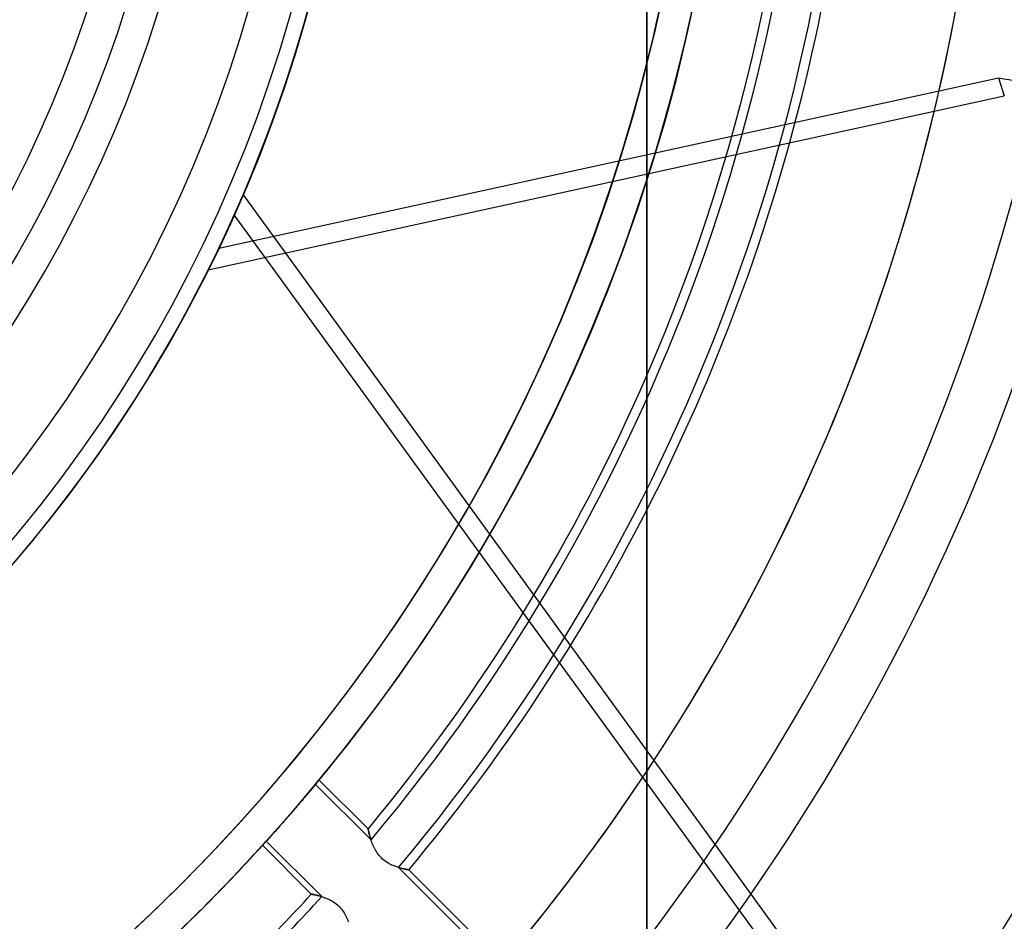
# Model space of a CAD drawing. Header units: millimetres. Extents: x -243 to 243, y -242 to 242.
# Tile 41 of 77: x 34 to 65, y -40 to -12. Entities that reach past the tile are written whole.
import ezdxf

# ---------------------------------------------------------------- set-up
doc = ezdxf.new("R2010")
doc.units = ezdxf.units.MM
doc.layers.add('MAIN-1', color=7, linetype='Continuous')

msp = doc.modelspace()

# ---------------------------------------------------------------- linework, layer by layer
at = {"layer": 'MAIN-1'}
for p, q in [((53.7, 42.96), (53.7, -42.96)), ((53.7, -42.96), (53.7, 0)), ((62.806, -14.42), (64.659, -14.015)), ((64.659, -14.015), (64.841, -14.574)), ((40.362, -19.324), (62.806, -14.42)), ((62.658, -15.051), (64.841, -14.574)), ((40.035, -19.995), (62.658, -15.051)), ((41.118, -17.66), (53.922, -35.283)), ((60.335, -45.109), (40.845, -18.284)), ((53.922, -35.283), (55.829, -37.908)), ((43.476, -35.904), (43.482, -35.897)), ((43.482, -35.896), (43.478, -35.902)), ((43.482, -35.897), (43.485, -35.893)), ((43.485, -35.893), (43.482, -35.896)), ((43.485, -35.893), (43.486, -35.892)), ((43.486, -35.892), (43.485, -35.893)), ((45.012, -37.417), (43.486, -35.892)), ((43.227, -36.204), (43.198, -36.238)), ((43.254, -36.171), (43.227, -36.204)), ((43.28, -36.14), (43.254, -36.171)), ((43.305, -36.11), (43.28, -36.14)), ((43.329, -36.081), (43.305, -36.11)), ((43.352, -36.054), (43.329, -36.081)), ((43.373, -36.028), (43.352, -36.054)), ((43.393, -36.005), (43.373, -36.028)), ((43.374, -36.027), (43.396, -36.001)), ((45.107, -37.759), (43.375, -36.027)), ((43.41, -35.983), (43.393, -36.005)), ((43.396, -36.001), (43.415, -35.978)), ((43.426, -35.964), (43.41, -35.983)), ((43.415, -35.978), (43.432, -35.958)), ((43.44, -35.947), (43.426, -35.964)), ((43.432, -35.958), (43.446, -35.94)), ((43.453, -35.932), (43.44, -35.947)), ((43.446, -35.94), (43.459, -35.925)), ((43.463, -35.92), (43.453, -35.932)), ((43.459, -35.925), (43.468, -35.913)), ((43.471, -35.91), (43.463, -35.92)), ((43.468, -35.913), (43.476, -35.904)), ((43.478, -35.902), (43.471, -35.91)), ((42.995, -36.479), (42.957, -36.524)), ((43.032, -36.436), (42.995, -36.479)), ((43.067, -36.393), (43.032, -36.436)), ((43.102, -36.352), (43.067, -36.393)), ((43.135, -36.313), (43.102, -36.352)), ((43.167, -36.275), (43.135, -36.313)), ((43.198, -36.238), (43.167, -36.275)), ((42.717, -36.804), (42.677, -36.851)), ((42.758, -36.757), (42.717, -36.804)), ((42.798, -36.709), (42.758, -36.757)), ((42.838, -36.662), (42.798, -36.709)), ((42.878, -36.616), (42.838, -36.662)), ((42.918, -36.569), (42.878, -36.616)), ((42.957, -36.524), (42.918, -36.569)), ((42.475, -37.083), (42.434, -37.129)), ((42.516, -37.036), (42.475, -37.083)), ((42.557, -36.989), (42.516, -37.036)), ((42.597, -36.943), (42.557, -36.989)), ((42.637, -36.897), (42.597, -36.943)), ((42.677, -36.851), (42.637, -36.897)), ((42.197, -37.399), (42.16, -37.441)), ((42.234, -37.357), (42.197, -37.399)), ((42.273, -37.313), (42.234, -37.357)), ((42.313, -37.268), (42.273, -37.313)), ((42.353, -37.222), (42.313, -37.268)), ((42.393, -37.176), (42.353, -37.222)), ((42.434, -37.129), (42.393, -37.176)), ((45.012, -37.417), (45.012, -37.419)), ((45.012, -37.419), (45.012, -37.417)), ((45.012, -37.419), (45.013, -37.422)), ((45.014, -37.425), (45.012, -37.419)), ((45.013, -37.422), (45.014, -37.427)), ((45.016, -37.435), (45.014, -37.425)), ((45.014, -37.427), (45.016, -37.435)), ((41.913, -37.717), (41.888, -37.745)), ((41.939, -37.688), (41.913, -37.717)), ((41.967, -37.657), (41.939, -37.688)), ((41.995, -37.626), (41.967, -37.657)), ((42.025, -37.592), (41.995, -37.626)), ((42.056, -37.557), (42.025, -37.592)), ((42.09, -37.52), (42.056, -37.557)), ((42.124, -37.481), (42.09, -37.52)), ((42.16, -37.441), (42.124, -37.481)), ((45.016, -37.435), (45.018, -37.445)), ((45.019, -37.448), (45.016, -37.435)), ((45.018, -37.445), (45.021, -37.457)), ((45.023, -37.465), (45.019, -37.448)), ((45.021, -37.457), (45.024, -37.471)), ((45.028, -37.486), (45.023, -37.465)), ((45.024, -37.471), (45.028, -37.487)), ((45.034, -37.509), (45.028, -37.486)), ((45.028, -37.487), (45.033, -37.505)), ((45.033, -37.505), (45.038, -37.524)), ((45.041, -37.536), (45.034, -37.509)), ((45.038, -37.524), (45.043, -37.545)), ((45.048, -37.565), (45.041, -37.536)), ((45.043, -37.545), (45.049, -37.567)), ((45.057, -37.596), (45.048, -37.565)), ((45.049, -37.567), (45.056, -37.591)), ((45.056, -37.591), (45.063, -37.616)), ((45.067, -37.63), (45.057, -37.596)), ((45.063, -37.616), (45.07, -37.643)), ((45.077, -37.666), (45.067, -37.63)), ((45.07, -37.643), (45.078, -37.67)), ((45.089, -37.704), (45.077, -37.666)), ((45.078, -37.67), (45.087, -37.699)), ((45.087, -37.699), (45.097, -37.728)), ((45.101, -37.742), (45.089, -37.704)), ((45.097, -37.728), (45.107, -37.759)), ((41.724, -37.926), (41.725, -37.925)), ((41.725, -37.925), (41.724, -37.926)), ((41.724, -37.926), (43.244, -39.447)), ((41.725, -37.925), (41.728, -37.921)), ((41.727, -37.922), (41.725, -37.925)), ((41.732, -37.917), (41.727, -37.922)), ((41.728, -37.921), (41.734, -37.915)), ((41.739, -37.909), (41.732, -37.917)), ((41.734, -37.915), (41.742, -37.906)), ((41.748, -37.899), (41.739, -37.909)), ((41.742, -37.906), (41.753, -37.894)), ((41.759, -37.888), (41.748, -37.899)), ((41.753, -37.894), (41.766, -37.88)), ((41.772, -37.873), (41.759, -37.888)), ((41.766, -37.88), (41.781, -37.863)), ((41.786, -37.857), (41.772, -37.873)), ((41.781, -37.863), (41.799, -37.844)), ((41.803, -37.839), (41.786, -37.857)), ((41.799, -37.844), (41.819, -37.822)), ((41.822, -37.818), (41.803, -37.839)), ((41.819, -37.822), (41.841, -37.797)), ((41.842, -37.795), (41.822, -37.818)), ((41.841, -37.797), (43.568, -39.525)), ((41.864, -37.771), (41.842, -37.795)), ((41.888, -37.745), (41.864, -37.771)), ((45.115, -37.783), (45.101, -37.742)), ((45.13, -37.824), (45.115, -37.783)), ((45.146, -37.866), (45.13, -37.824)), ((45.164, -37.908), (45.146, -37.866)), ((45.182, -37.951), (45.164, -37.908)), ((45.202, -37.993), (45.182, -37.951)), ((45.224, -38.036), (45.202, -37.993)), ((45.248, -38.079), (45.224, -38.036)), ((55.829, -37.908), (56.946, -39.445)), ((45.273, -38.121), (45.248, -38.079)), ((45.301, -38.163), (45.273, -38.121)), ((45.33, -38.205), (45.301, -38.163)), ((45.362, -38.245), (45.33, -38.205)), ((45.396, -38.283), (45.362, -38.245)), ((45.431, -38.32), (45.396, -38.283)), ((45.468, -38.355), (45.431, -38.32)), ((45.507, -38.388), (45.468, -38.355)), ((45.547, -38.419), (45.507, -38.388)), ((45.589, -38.448), (45.547, -38.419)), ((45.631, -38.474), (45.589, -38.448)), ((45.673, -38.498), (45.631, -38.474)), ((45.716, -38.52), (45.673, -38.498)), ((45.759, -38.54), (45.716, -38.52)), ((45.801, -38.558), (45.759, -38.54)), ((45.843, -38.575), (45.801, -38.558)), ((45.885, -38.59), (45.843, -38.575)), ((45.926, -38.603), (45.885, -38.59)), ((45.965, -38.616), (45.926, -38.603)), ((45.963, -38.615), (45.992, -38.624)), ((49.092, -41.744), (45.963, -38.615)), ((46.004, -38.627), (45.965, -38.616)), ((45.992, -38.624), (46.02, -38.631)), ((46.041, -38.637), (46.004, -38.627)), ((46.02, -38.631), (46.047, -38.639)), ((46.077, -38.646), (46.041, -38.637)), ((46.047, -38.639), (46.073, -38.645)), ((46.073, -38.645), (46.098, -38.651)), ((46.11, -38.654), (46.077, -38.646)), ((46.098, -38.651), (46.122, -38.657)), ((46.141, -38.661), (46.11, -38.654)), ((46.122, -38.657), (46.144, -38.662)), ((46.169, -38.667), (46.141, -38.661)), ((46.144, -38.662), (46.165, -38.666)), ((46.165, -38.666), (46.185, -38.67)), ((46.195, -38.672), (46.169, -38.667)), ((46.185, -38.67), (46.203, -38.674)), ((46.217, -38.676), (46.195, -38.672)), ((46.203, -38.674), (46.219, -38.677)), ((46.237, -38.68), (46.217, -38.676)), ((46.219, -38.677), (46.234, -38.679)), ((46.234, -38.679), (46.246, -38.682)), ((46.253, -38.683), (46.237, -38.68)), ((46.246, -38.682), (46.257, -38.684)), ((46.266, -38.685), (46.253, -38.683)), ((46.257, -38.684), (46.266, -38.685)), ((46.275, -38.687), (46.266, -38.685)), ((46.266, -38.685), (46.273, -38.687)), ((46.273, -38.687), (46.279, -38.688)), ((46.281, -38.688), (46.275, -38.687)), ((46.279, -38.688), (46.282, -38.688)), ((46.283, -38.688), (46.281, -38.688)), ((46.282, -38.688), (46.283, -38.688)), ((51.364, -43.769), (46.283, -38.688)), ((43.245, -39.447), (43.244, -39.447)), ((43.244, -39.447), (43.246, -39.447)), ((43.248, -39.448), (43.245, -39.447)), ((43.246, -39.447), (43.25, -39.448)), ((43.254, -39.449), (43.248, -39.448)), ((43.25, -39.448), (43.258, -39.45)), ((43.261, -39.45), (43.254, -39.449)), ((43.258, -39.45), (43.269, -39.452)), ((43.27, -39.452), (43.261, -39.45)), ((43.269, -39.452), (43.283, -39.454)), ((43.281, -39.454), (43.27, -39.452)), ((43.294, -39.457), (43.281, -39.454)), ((43.283, -39.454), (43.3, -39.458)), ((43.309, -39.46), (43.294, -39.457)), ((43.3, -39.458), (43.32, -39.462)), ((43.326, -39.463), (43.309, -39.46)), ((43.32, -39.462), (43.342, -39.466)), ((43.344, -39.467), (43.326, -39.463)), ((43.342, -39.466), (43.367, -39.472)), ((43.364, -39.471), (43.344, -39.467)), ((43.385, -39.476), (43.364, -39.471)), ((43.367, -39.472), (43.394, -39.478)), ((43.408, -39.481), (43.385, -39.476)), ((43.394, -39.478), (43.423, -39.485)), ((43.432, -39.487), (43.408, -39.481)), ((43.423, -39.485), (43.454, -39.493)), ((43.457, -39.493), (43.432, -39.487)), ((43.454, -39.493), (43.487, -39.501)), ((43.483, -39.5), (43.457, -39.493)), ((43.51, -39.508), (43.483, -39.5)), ((43.487, -39.501), (43.521, -39.511)), ((43.539, -39.516), (43.51, -39.508)), ((43.521, -39.511), (43.557, -39.521)), ((43.568, -39.525), (43.539, -39.516)), ((43.557, -39.521), (43.594, -39.533)), ((43.594, -39.533), (43.631, -39.545)), ((43.631, -39.545), (43.669, -39.559)), ((43.669, -39.559), (43.708, -39.574)), ((43.708, -39.574), (43.747, -39.59)), ((56.946, -39.445), (60.81, -44.764)), ((43.747, -39.59), (43.786, -39.607)), ((43.786, -39.607), (43.826, -39.626)), ((43.826, -39.626), (43.865, -39.647)), ((43.865, -39.647), (43.905, -39.67)), ((43.905, -39.67), (43.944, -39.694)), ((43.944, -39.694), (43.983, -39.721)), ((43.983, -39.721), (44.02, -39.749)), ((44.02, -39.749), (44.057, -39.78)), ((44.057, -39.78), (44.092, -39.812)), ((44.092, -39.812), (44.125, -39.845)), ((44.125, -39.845), (44.157, -39.88)), ((44.157, -39.88), (44.188, -39.917)), ((44.188, -39.917), (44.216, -39.955)), ((44.216, -39.955), (44.243, -39.994)), ((44.243, -39.994), (44.268, -40.033)), ((44.268, -40.033), (44.291, -40.073)), ((44.291, -40.073), (44.312, -40.113)), ((44.312, -40.113), (44.332, -40.153)), ((44.332, -40.153), (44.351, -40.193)), ((44.351, -40.193), (44.368, -40.233)), ((44.368, -40.233), (44.384, -40.272)), ((44.384, -40.272), (44.399, -40.311))]:
    msp.add_line(p, q, dxfattribs=at)
for radius, start, end in [(180, 270.00002, 89.99998), (179, 270.00002, 89.99998), (55.385, 270, 90), (44.25, 270, 90), (39.275, 270, 90), (38.16, 270, 90), (55.385, 345.8307, 14.1693), (189, 179.99998, 0), (188, 179.99998, 0), (64.44, 179.99998, 0), (56.385, 180, 0), (44.75, 180, 0), (42.96, 180, 0), (40.275, 180, 0), (180, 270.00002, 0), (179, 270.00002, 0), (56.385, 320.2873, 0), (58.825, 320.06742, 0), (60.031, 319.96532, 0), (69.273, 320.77909, 0), (67.483, 322.72669, 0), (58.533, 336.55336, 0), (60.323, 332.89938, 0), (64.44, 326.44266, 0), (76.433, 318.85728, 0), (78.223, 318.93646, 0), (85.383, 318.45792, 0), (56.385, 270, 0), (44.75, 270, 0), (40.275, 270, 0), (42.96, 270, 0), (56.385, 342.2472, 0), (55.385, 284.1693, 345.8307), (56.385, 287.7528, 342.2472), (58.533, 320.26389, 336.55336), (60.323, 320.1073, 332.89938), (64.44, 319.62481, 326.44266), (56.385, 312.0935, 317.9066), (58.533, 312.37082, 317.6292), (58.825, 312.21406, 317.7859)]:
    msp.add_arc((0, 0), radius, start, end, dxfattribs=at)
for centre, major_axis, ratio, start_param, end_param in [((0, 0), (-13.829, 42.56), 1, -2.348154, -1.884956), ((0, 0), (-13.829, 42.56), 1, -2.331478, -1.884956), ((120.33, 137.731), (-177.049, -57.527), 0.809017, 1.004743, 1.012236), ((0, 0), (-36.204, -26.303), 1, 0.810114, 2.107603), ((0, 0), (-36.204, -26.303), 1, 2.092386, 2.107603), ((0, 0), (-36.204, -26.303), 1, 0.793439, 2.092386), ((0, 0), (-7.286, 44.153), 1, -2.197534, -2.180858)]:
    msp.add_ellipse(centre, major_axis=major_axis, ratio=ratio, start_param=start_param, end_param=end_param, dxfattribs=at)

doc.saveas('drawing.dxf')
